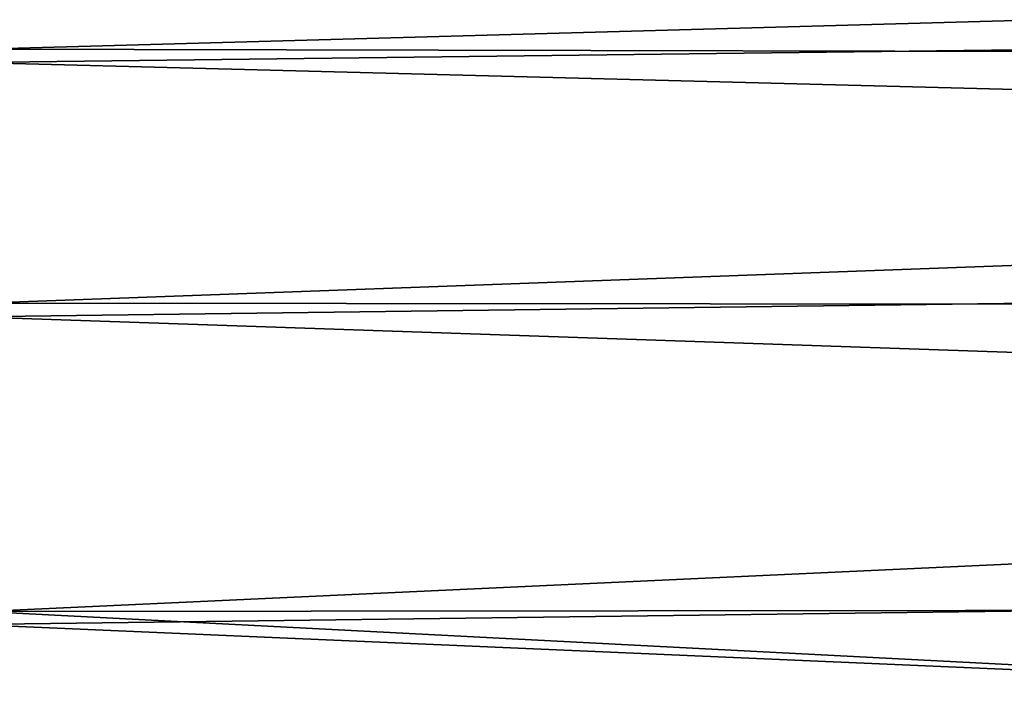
# Model space of a CAD drawing. Header units: millimetres. Extents: x -71 to 126, y -35 to 75.
# Tile 131 of 178: x 1.496 to 1.948, y 70.319 to 70.623. Entities that reach past the tile are written whole.
import ezdxf

# ---------------------------------------------------------------- set-up
doc = ezdxf.new("R2010")
doc.units = ezdxf.units.MM
doc.header["$LTSCALE"] = 52.536866
doc.layers.add('192', color=7, linetype='CONTINUOUS')

msp = doc.modelspace()

# ---------------------------------------------------------------- linework, layer by layer
at = {"layer": '192', "linetype": 'Continuous'}
for points in [[(1.47835, 70.6095, 11.40273), (4.48097, 70.69289, 8.94054), (1.47079, 70.70062, 8.69007), (1.47835, 70.6095, 11.40273)], [(4.47785, 70.63995, -10.6151), (1.47469, 70.60341, -11.61149), (1.47063, 70.69482, -8.93773), (4.47785, 70.63995, -10.6151)], [(4.48137, 70.60301, 11.56263), (4.48097, 70.69289, 8.94054), (1.47835, 70.6095, 11.40273), (4.48137, 70.60301, 11.56263)], [(4.47785, 70.63995, -10.6151), (4.47738, 70.52553, -13.4693), (1.47469, 70.60341, -11.61149), (4.47785, 70.63995, -10.6151)], [(1.47877, 70.49292, 14.13401), (4.48137, 70.60301, 11.56263), (1.47835, 70.6095, 11.40273), (1.47877, 70.49292, 14.13401)], [(4.47738, 70.52553, -13.4693), (1.47424, 70.48663, -14.31671), (1.47469, 70.60341, -11.61149), (4.47738, 70.52553, -13.4693)], [(4.48178, 70.49021, 14.18383), (4.48137, 70.60301, 11.56263), (1.47877, 70.49292, 14.13401), (4.48178, 70.49021, 14.18383)], [(4.47738, 70.52553, -13.4693), (4.47691, 70.38394, -16.32229), (1.47424, 70.48663, -14.31671), (4.47738, 70.52553, -13.4693)], [(1.47919, 70.35145, 16.86411), (4.48178, 70.49021, 14.18383), (1.47877, 70.49292, 14.13401), (1.47919, 70.35145, 16.86411)], [(4.48218, 70.35448, 16.80395), (4.48178, 70.49021, 14.18383), (1.47919, 70.35145, 16.86411), (4.48218, 70.35448, 16.80395)], [(4.47691, 70.38394, -16.32229), (1.4738, 70.34543, -17.02075), (1.47424, 70.48663, -14.31671), (4.47691, 70.38394, -16.32229)], [(4.47691, 70.38394, -16.32229), (4.47644, 70.21519, -19.17379), (1.4738, 70.34543, -17.02075), (4.47691, 70.38394, -16.32229)], [(4.48258, 70.19585, 19.42278), (4.48218, 70.35448, 16.80395), (1.47919, 70.35145, 16.86411), (4.48258, 70.19585, 19.42278)], [(1.4796, 70.18512, 19.59281), (4.48258, 70.19585, 19.42278), (1.47919, 70.35145, 16.86411), (1.4796, 70.18512, 19.59281)], [(4.47644, 70.21519, -19.17379), (1.47335, 70.17983, -19.72342), (1.4738, 70.34543, -17.02075), (4.47644, 70.21519, -19.17379)]]:
    msp.add_3dface(points, dxfattribs=at)

doc.saveas('drawing.dxf')
